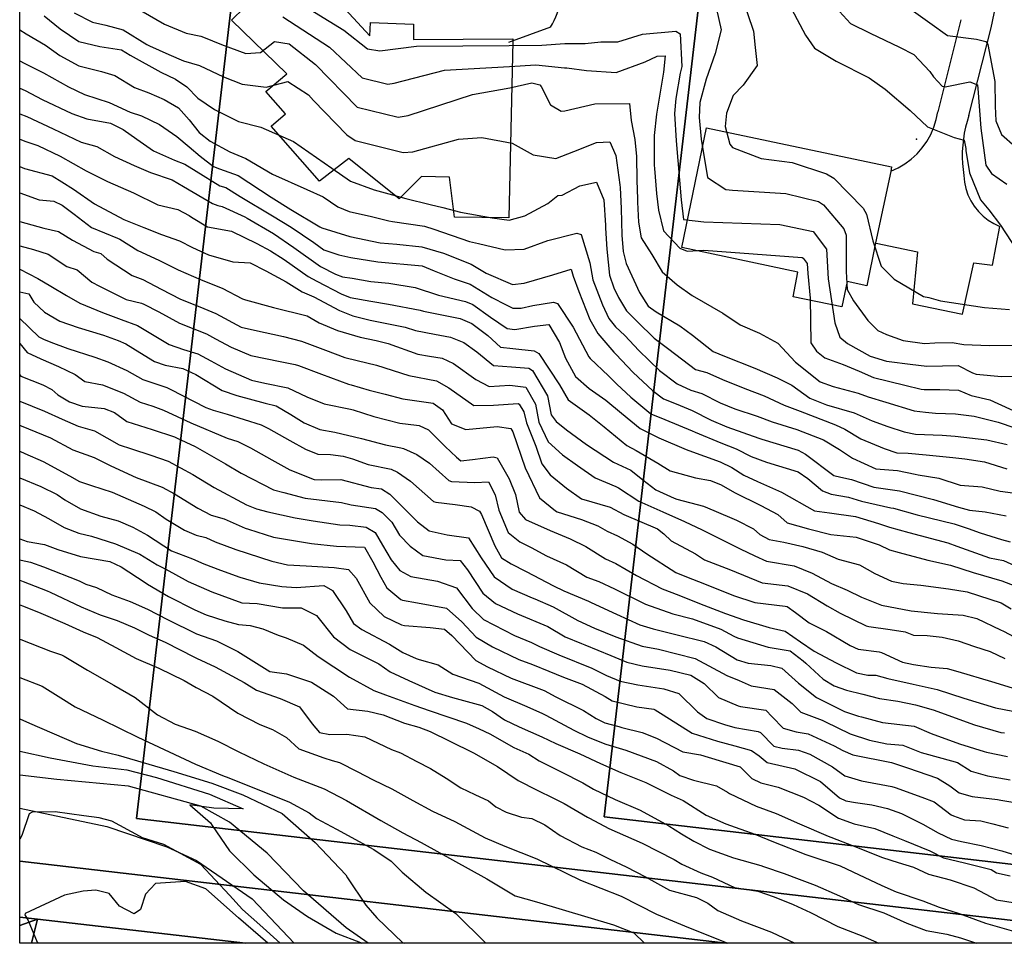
# Model space of a CAD drawing. Header units: inches. Extents: x 1364669 to 1365969, y 438680 to 440663.
# Tile 1 of 33: x 1364669 to 1364987, y 438680 to 438978. Entities that reach past the tile are written whole.
import ezdxf

# ---------------------------------------------------------------- set-up
doc = ezdxf.new("R2010")
doc.units = ezdxf.units.IN
doc.header["$MEASUREMENT"] = 0
for name, color, linetype, true_color in [('Building Footprints', 7, 'Continuous', 0xa71faf), ('Contour Lines 2 ft', 7, 'Continuous', 0x4b1f6a), ('Driveways', 7, 'Continuous', 0xa71faf), ('Municipalities and Townships', 7, 'Continuous', 0x9f1ff5), ('Parcel Attributes', 7, 'Continuous', 0xf61fde), ('Parcel Line', 7, 'Continuous', 0xf61fde), ('Streams and Creeks', 7, 'Continuous', 0xfb1f3c)]:
    doc.layers.add(name, color=color, linetype=linetype, true_color=true_color)

msp = doc.modelspace()

# ---------------------------------------------------------------- linework, layer by layer
at = {"layer": 'Building Footprints'}
for points in [[(1364759.75, 438997.5), (1364782.38, 438973.03), (1364782.63, 438977.34), (1364796.5, 438976.75), (1364796.5, 438971.81), (1364828.62, 438972), (1364828.62, 438971.31), (1364827.37, 438914.19), (1364809.75, 438914.41), (1364808.13, 438927.28), (1364799.13, 438927.56), (1364791.88, 438920.25), (1364775.63, 438933.38), (1364766.13, 438926.03), (1364750.5, 438943.78), (1364755.13, 438947.75), (1364748.75, 438955), (1364755.63, 438960.66), (1364737.75, 438978.03), (1364758.75, 438998.66), (1364759.5, 438997.78)], [(1364945.88, 438906.03), (1364943, 438892.19), (1364936.63, 438893.59), (1364935, 438885.41), (1364919.25, 438888.59), (1364920.75, 438896.59), (1364883.25, 438904.59), (1364891.25, 438943.19), (1364951, 438930.59), (1364950.75, 438929.16)]]:
    msp.add_lwpolyline(points, close=True, dxfattribs=at)
at = {"layer": 'Contour Lines 2 ft'}
for points, elevation in [([(1364753.6, 438987.45), (1364773.99, 438974.81), (1364781.65, 438968.75), (1364785.67, 438968.09), (1364797.54, 438969.68), (1364827.48, 438969.84), (1364837.95, 438969.92), (1364845.4, 438970.54), (1364851.96, 438970.46), (1364857.02, 438971.09), (1364862.53, 438971), (1364870.48, 438973.5), (1364881.28, 438974.49), (1364882.7, 438973.58), (1364883.21, 438963.08), (1364882.75, 438960.86), (1364881.27, 438952.72), (1364880.91, 438947.87), (1364881.43, 438939.08), (1364883.04, 438920.01), (1364883.75, 438913.66), (1364890.33, 438912.85), (1364914.89, 438911.97), (1364925.73, 438909.77), (1364930.02, 438904.01), (1364930.52, 438894.38), (1364932.73, 438880.19), (1364934.31, 438875.57), (1364936.75, 438873.54), (1364944.12, 438869.46), (1364949.38, 438867.82), (1364950.23, 438867.7), (1364957.03, 438866.9), (1364962.45, 438866.15), (1364972.54, 438866.38), (1364977.24, 438864.02), (1364978.36, 438863.65), (1364986.52, 438862.89), (1364993.31, 438863.03)], 784), ([(1364902.55, 438985.98), (1364906.39, 438974.52), (1364906.9, 438969.2), (1364907.58, 438963.35), (1364903.05, 438957.04), (1364899.86, 438953.71), (1364897.69, 438948.02), (1364897.23, 438943.68), (1364898.73, 438937.98), (1364899.61, 438936.91), (1364908.86, 438933.28), (1364918.92, 438931.99), (1364930.01, 438928.41), (1364932.32, 438927.01), (1364941.84, 438917.25), (1364942.97, 438915.36), (1364944.94, 438906.72), (1364947.64, 438898.48), (1364951.89, 438894.35), (1364961.3, 438888.68), (1364963.08, 438888.44), (1364966.88, 438887.27), (1364981.05, 438885.19), (1364989.11, 438884.53)], 788), ([(1364677.16, 438979.5), (1364682.28, 438975.22), (1364688.32, 438971.17), (1364695.15, 438969.55), (1364702.13, 438968.44), (1364704.95, 438966.75), (1364714.9, 438961.28), (1364719.56, 438958.98), (1364723.3, 438956.52), (1364726.84, 438952.8), (1364732.17, 438949.21), (1364739.99, 438945.27), (1364747.16, 438943.43), (1364757.75, 438938.83), (1364770.16, 438930.19), (1364776.21, 438925.99), (1364783.82, 438923.25), (1364788.51, 438921.88), (1364794.08, 438920.4), (1364801.86, 438918.44), (1364806.03, 438917.48), (1364811.67, 438916.01), (1364821.91, 438914.1), (1364827.44, 438913.41), (1364832.46, 438914.79), (1364839.97, 438918.79), (1364843.18, 438921.36), (1364844.58, 438921.51), (1364850.25, 438924.48), (1364855.65, 438925.66), (1364858, 438919.92), (1364858.53, 438911.75), (1364858.58, 438910.76), (1364859.03, 438904.04), (1364859.88, 438895.65), (1364861.31, 438891.48), (1364862.77, 438888.36), (1364865.39, 438884.13), (1364868.87, 438880.48), (1364874.3, 438875.2), (1364879.06, 438871.7), (1364887.68, 438865.08), (1364891.29, 438864.14), (1364896.34, 438861.9), (1364903.63, 438858.98), (1364909.87, 438856.62), (1364916.36, 438853.58), (1364921.46, 438851.63), (1364932.9, 438847.22), (1364935.97, 438845.86), (1364941.13, 438842.75), (1364948.62, 438839.54), (1364952.78, 438838.23), (1364956.37, 438838.05), (1364962.22, 438837.54), (1364970.88, 438836.65), (1364974.74, 438836.23), (1364981.02, 438835.24), (1364988.24, 438833.02)], 776), ([(1364686.8, 438980.45), (1364692.74, 438977.45), (1364697.11, 438976.47), (1364702.64, 438974.87), (1364710.38, 438970.14), (1364711.18, 438969.76), (1364717.47, 438966.92), (1364722.18, 438964.93), (1364727.38, 438963.4), (1364735.13, 438959.77), (1364741.18, 438957.4), (1364748.86, 438956.36), (1364755.88, 438958.23), (1364762.55, 438953.91), (1364764.21, 438952.11), (1364774.98, 438940.96), (1364777.69, 438939.11), (1364793.15, 438935.32), (1364796.26, 438935.53), (1364811.1, 438939.61), (1364818.64, 438940.17), (1364828.37, 438938.27), (1364835.16, 438934.56), (1364842.49, 438933.38), (1364848.39, 438935.55), (1364855.69, 438938.48), (1364860.02, 438938.75), (1364861.89, 438934.26), (1364863.2, 438924.85), (1364863.3, 438924), (1364863.67, 438917.2), (1364863.88, 438908.57), (1364864.25, 438903.26), (1364865.22, 438899.35), (1364869.53, 438890.02), (1364872.31, 438885.62), (1364874.97, 438883.71), (1364882.59, 438879.22), (1364886.7, 438876.2), (1364893.38, 438870.91), (1364897.01, 438869.42), (1364906.88, 438865.53), (1364914.03, 438862.4), (1364918.84, 438860.02), (1364924.63, 438855.83), (1364929.98, 438853.66), (1364938.89, 438851.1), (1364944.73, 438848.48), (1364949.79, 438846.73), (1364955.07, 438844.95), (1364958.75, 438844.21), (1364967.37, 438843.9), (1364971.54, 438843.58), (1364981.79, 438842.41), (1364988.43, 438840.85)], 778), ([(1364708.37, 438981.14), (1364716.01, 438976.78), (1364723, 438973.86), (1364727.77, 438972.85), (1364728.65, 438972.59), (1364734.49, 438970.13), (1364742.35, 438967.23), (1364747.07, 438967.64), (1364751.56, 438971.13), (1364756.34, 438970.44), (1364764.8, 438963.76), (1364778.27, 438949.97), (1364791.58, 438946.71), (1364794.77, 438947.26), (1364815.58, 438954.06), (1364827.64, 438956.21), (1364834.77, 438957.82), (1364837.39, 438957.19), (1364837.8, 438956.56), (1364840.85, 438950.63), (1364844.28, 438948.67), (1364845.42, 438948.79), (1364855.14, 438951.01), (1364866.36, 438951.16), (1364866.82, 438945.56), (1364868, 438939.45), (1364868.58, 438934), (1364868.65, 438926.32), (1364868.94, 438920.2), (1364868.96, 438919.24), (1364869.2, 438912.79), (1364870.05, 438907.67), (1364873.59, 438902.31), (1364876.93, 438896.66), (1364881.69, 438892.54), (1364886.54, 438889.04), (1364896.45, 438883.31), (1364902.13, 438879.54), (1364908.36, 438876.89), (1364914.22, 438873.62), (1364920, 438867.49), (1364927.93, 438861.13), (1364932.14, 438859.65), (1364940.19, 438857.44), (1364943.45, 438856.26), (1364949.14, 438854.59), (1364958.32, 438851.74), (1364962.02, 438851.31), (1364965.18, 438851.05), (1364971.71, 438850.8), (1364977.7, 438850.06), (1364985.53, 438848.08), (1364996.27, 438844.46)], 780), ([(1364754.32, 438979.14), (1364769.39, 438969.28), (1364779.96, 438959.36), (1364788.24, 438957.33), (1364790.22, 438957.67), (1364806.56, 438961.87), (1364827.56, 438963.02), (1364836.01, 438963.62), (1364845.34, 438962.62), (1364846.06, 438962.6), (1364852.39, 438961.8), (1364861.97, 438961.18), (1364871.35, 438964.56), (1364875.32, 438966.37), (1364877.81, 438966.49), (1364877.33, 438961.23), (1364875.05, 438947.67), (1364874.31, 438940.79), (1364874.32, 438931.16), (1364874.39, 438930.14), (1364875.09, 438921.98), (1364875.65, 438916.68), (1364877.35, 438909.93), (1364882.6, 438904.31), (1364885, 438903.4), (1364890.35, 438903.68), (1364906.3, 438902.46), (1364922.14, 438901.32), (1364922.44, 438901.15), (1364923.73, 438899.41), (1364923.94, 438896.16), (1364924.68, 438888.19), (1364924.93, 438873.7), (1364926.75, 438871.05), (1364929.42, 438868.88), (1364935.34, 438866.75), (1364940.55, 438864.55), (1364945.24, 438862.5), (1364955.33, 438860.06), (1364960.63, 438858.81), (1364961.55, 438858.66), (1364966.62, 438858.61), (1364972.67, 438858.4), (1364976.77, 438856.75), (1364982.77, 438855.31), (1364995.48, 438849.46)], 782), ([(1364894.45, 438981.65), (1364896.01, 438974.88), (1364894.03, 438967.22), (1364891.1, 438959), (1364889.06, 438951.39), (1364888.88, 438946.53), (1364889.45, 438939.63), (1364891.53, 438927.15), (1364897.46, 438923.28), (1364899.59, 438923.07), (1364916.91, 438921.98), (1364927.38, 438919.38), (1364929.02, 438918.39), (1364935.62, 438910.59), (1364936.31, 438908.6), (1364936.34, 438896.79), (1364936.72, 438891.01), (1364938.71, 438887.34), (1364943.31, 438880.99), (1364946.61, 438877.69), (1364949.4, 438876.39), (1364954.73, 438874.55), (1364961.69, 438873.5), (1364965.01, 438873.69), (1364970.64, 438873.87), (1364974.34, 438873.17), (1364982.58, 438872.86), (1364992.43, 438873.02)], 786), ([(1364918.72, 438981.71), (1364923.26, 438973.2), (1364926.09, 438968.96), (1364933.12, 438964.78), (1364943.8, 438959.38), (1364948.96, 438955.7), (1364957.06, 438948.87), (1364962.6, 438943.6), (1364971.31, 438940.07), (1364974.48, 438939.3), (1364974.99, 438936.55), (1364975.04, 438935.91), (1364976.22, 438928.65), (1364979.77, 438920.02), (1364982.43, 438916.7), (1364986.25, 438911.78), (1364991.55, 438903.65)], 790), ([(1364934.16, 438980.89), (1364937.78, 438977.01), (1364944.11, 438973.84), (1364953.62, 438969.34), (1364958.21, 438966.93), (1364963.4, 438961.5), (1364964.54, 438959.73), (1364967.33, 438956.76), (1364968.38, 438956.48), (1364976.37, 438958.06), (1364978.79, 438957.11), (1364978.94, 438955.93), (1364979.84, 438943.1), (1364981.49, 438931.22), (1364983.38, 438928.5), (1364988.24, 438925.05)], 792), ([(1364958.08, 438980.92), (1364963.45, 438977.21), (1364969.16, 438973.08), (1364978.44, 438971.92), (1364981.53, 438971.16), (1364982.15, 438970.15), (1364984.36, 438958.18), (1364984.52, 438950.24), (1364984.7, 438945.48), (1364986.54, 438941.1), (1364995.37, 438933.38)], 794), ([(1364669.24, 438974.95), (1364671.37, 438973.66), (1364677.57, 438969.94), (1364682.22, 438966.66), (1364688.37, 438963.26), (1364695.72, 438961.47), (1364699.95, 438960.14), (1364706.34, 438956.25), (1364711.01, 438954.52), (1364715.95, 438952.38), (1364720.62, 438949.71), (1364724.05, 438945.85), (1364727.24, 438941.71), (1364730.81, 438938.88), (1364737.14, 438935.47), (1364742.35, 438933.36), (1364750.94, 438928.31), (1364762.07, 438923.36), (1364767.32, 438920.89), (1364772.04, 438917.7), (1364775.73, 438916.23), (1364782.95, 438914.6), (1364788.51, 438913.23), (1364789.74, 438913.01), (1364800.06, 438911.46), (1364803.05, 438910.52), (1364814.62, 438906.55), (1364817.49, 438905.87), (1364826.19, 438903.84), (1364832.33, 438904.03), (1364839.89, 438906.77), (1364849.34, 438909.2), (1364850.76, 438908.75), (1364853.51, 438899.62), (1364854.51, 438894.06), (1364857.58, 438886.03), (1364859.61, 438881.64), (1364861.81, 438878.95), (1364864.81, 438876.06), (1364869.4, 438871.31), (1364876, 438864.76), (1364881.76, 438860.44), (1364886.12, 438858.47), (1364889.69, 438857.39), (1364895.67, 438854.38), (1364900.37, 438852.44), (1364907.54, 438850), (1364912.46, 438848.16), (1364920.37, 438845.74), (1364929.06, 438842.41), (1364934.22, 438839.21), (1364938.41, 438836.44), (1364945.93, 438833.02), (1364952.93, 438832.43), (1364958.62, 438831.3), (1364959.68, 438831.1), (1364966.26, 438830.01), (1364973.19, 438827.7), (1364980.33, 438827.18), (1364986.13, 438825.77), (1364990.23, 438825.25)], 774), ([(1364669.24, 438964.9), (1364670.68, 438964.12), (1364676.91, 438961), (1364685.05, 438956.46), (1364690.14, 438954.01), (1364698.13, 438951.43), (1364704.91, 438948.34), (1364708.59, 438947.1), (1364714.39, 438944.35), (1364720.08, 438940.44), (1364724.01, 438937.14), (1364727.58, 438934.12), (1364731.92, 438930.71), (1364733.86, 438930.02), (1364739.87, 438927.83), (1364750.52, 438920.88), (1364756.84, 438916.87), (1364766.26, 438911.19), (1364766.93, 438910.95), (1364775.97, 438908.09), (1364785.75, 438906.11), (1364791.09, 438905.68), (1364799.19, 438904.75), (1364806.24, 438902.75), (1364815.11, 438899.2), (1364820.05, 438896.28), (1364828.5, 438892.63), (1364832.33, 438893.08), (1364841.52, 438895.74), (1364847.47, 438897.58), (1364848.12, 438895.31), (1364849.99, 438890.36), (1364853.51, 438881.29), (1364856.14, 438876.74), (1364861.32, 438870.76), (1364861.95, 438870.07), (1364867.52, 438864.11), (1364873.73, 438858.31), (1364877.31, 438855.64), (1364881.4, 438853.98), (1364886.6, 438851.82), (1364892.7, 438848.72), (1364897.8, 438846.61), (1364908.11, 438842.91), (1364909.1, 438842.58), (1364920.87, 438839.05), (1364923.18, 438837.77), (1364932.36, 438830.89), (1364934.66, 438830.27), (1364938.04, 438829.57), (1364945.25, 438827.12), (1364946.02, 438827.01), (1364953.55, 438825.94), (1364964.58, 438823.11), (1364972.64, 438820.59), (1364976.22, 438819.69), (1364981.24, 438819.11), (1364988.04, 438817.86)], 772), ([(1364669.24, 438956.09), (1364670.98, 438955.28), (1364676.53, 438952.42), (1364686.08, 438947.87), (1364690.92, 438946.2), (1364698.64, 438944.71), (1364702.71, 438942.67), (1364707.13, 438939.54), (1364712.49, 438935.86), (1364719.32, 438932.77), (1364722.6, 438931.51), (1364726.32, 438929.21), (1364733.93, 438924.5), (1364735.82, 438923.94), (1364740.5, 438921.04), (1364750.98, 438914.83), (1364757.03, 438911.12), (1364764.27, 438906.18), (1364767.57, 438903.8), (1364772.37, 438902.14), (1364776.23, 438901.31), (1364785.04, 438899.89), (1364799.31, 438898.62), (1364803.23, 438897.06), (1364809.65, 438894.41), (1364814.86, 438892.68), (1364821.84, 438888.4), (1364826.49, 438886.02), (1364828.66, 438884.98), (1364831.33, 438884.91), (1364835.12, 438885.77), (1364841.77, 438886.89), (1364843.04, 438886.47), (1364848.08, 438878.84), (1364853.16, 438869.27), (1364853.59, 438868.66), (1364859.58, 438863.09), (1364862.23, 438860.33), (1364866.79, 438856.16), (1364873.26, 438850.84), (1364877.7, 438849), (1364886.55, 438845.28), (1364887.58, 438844.83), (1364895.88, 438841.45), (1364900.76, 438839.48), (1364905.68, 438836.98), (1364910.6, 438835.19), (1364920.8, 438832.09), (1364923.94, 438829.94), (1364928.75, 438825.94), (1364931.5, 438824.8), (1364937.08, 438823.9), (1364941.34, 438822.6), (1364950.75, 438820.44), (1364951.62, 438820.25), (1364959.35, 438818.14), (1364971.26, 438815.19), (1364975.79, 438813.76), (1364979.64, 438812.34), (1364986.55, 438810.19), (1364989.39, 438809.43)], 770), ([(1364669.24, 438863.35), (1364669.65, 438862.96), (1364676.72, 438860.2), (1364679.67, 438858.69), (1364681.6, 438856.92), (1364685.32, 438854.65), (1364689.44, 438853.32), (1364696.51, 438852.54), (1364699.87, 438851.2), (1364703.83, 438848.35), (1364712.07, 438845.74), (1364719.25, 438843.4), (1364719.97, 438843.06), (1364725.93, 438840.24), (1364735.8, 438834.63), (1364740.87, 438831.64), (1364751.25, 438826.23), (1364754.66, 438825.32), (1364761.48, 438823.48), (1364773.22, 438822.08), (1364776.34, 438821.38), (1364784.23, 438820.24), (1364786.39, 438818.93), (1364789.47, 438815.76), (1364792.03, 438811.6), (1364795.44, 438808), (1364799.53, 438804.98), (1364807.02, 438803.59), (1364811.61, 438803.37), (1364813.97, 438800.33), (1364818.92, 438792.86), (1364823, 438789.52), (1364830.11, 438786.1), (1364839.96, 438782.09), (1364845.59, 438778.7), (1364850.83, 438776.53), (1364851.86, 438776.1), (1364860.34, 438772.66), (1364865.51, 438770.5), (1364870.42, 438769.34), (1364879.44, 438767.98), (1364886.13, 438766.32), (1364890.45, 438763.6), (1364895.14, 438759.13), (1364901.47, 438756.43), (1364902.23, 438756.19), (1364910.38, 438754.96), (1364912.46, 438752.89), (1364915.98, 438749.21), (1364920.17, 438748.04), (1364924.04, 438747.38), (1364932.48, 438743.5), (1364935.23, 438741.91), (1364938.48, 438740.6), (1364950.97, 438738.04), (1364956.14, 438736.4), (1364965.91, 438733.06), (1364969.88, 438730.53), (1364972.84, 438728.29), (1364977.03, 438727.07), (1364985.29, 438726.07), (1364986.37, 438725.9), (1364994.2, 438724.61)], 748), ([(1364669.24, 438854.93), (1364677.28, 438851.63), (1364682.99, 438849.12), (1364688.18, 438846.83), (1364693.37, 438845.26), (1364701.42, 438840.76), (1364705.35, 438839.51), (1364711.62, 438837.46), (1364717.28, 438835.46), (1364725.17, 438831.15), (1364732.1, 438827.01)], 746), ([(1364669.24, 438847.1), (1364669.67, 438846.86), (1364679.15, 438843), (1364686.41, 438839.16), (1364693.31, 438836.7), (1364698.71, 438834), (1364706.84, 438830.26), (1364715.29, 438827.14), (1364719.26, 438824.89), (1364726.77, 438820.35), (1364731.09, 438818.08)], 744), ([(1364669.24, 438838.76), (1364670.9, 438838), (1364676.88, 438835.4), (1364685.36, 438830.79), (1364688.61, 438828.87), (1364692.48, 438827.65), (1364699.18, 438825.51), (1364709.49, 438820.94), (1364713.19, 438819.07), (1364716.54, 438816.78), (1364722.47, 438813.23), (1364726.31, 438811.61), (1364729.35, 438810.83), (1364732.44, 438809.37), (1364739.13, 438806.92), (1364750.71, 438803.15), (1364755.75, 438801.99), (1364761.83, 438801.67), (1364770.92, 438801.08), (1364775.56, 438800.51), (1364778.02, 438797.65), (1364782.4, 438789.65), (1364787.09, 438785.23), (1364792.66, 438782.57), (1364793.62, 438782.39), (1364801.95, 438781.69), (1364806.56, 438781.21), (1364808.87, 438779.15), (1364816.64, 438771.01), (1364820.41, 438769.02), (1364828.07, 438765.31), (1364838.72, 438761.34), (1364842.48, 438759.36), (1364851.45, 438754.94), (1364855.59, 438752.33), (1364858.31, 438750.87), (1364862.84, 438749.67), (1364863.9, 438749.41)], 742), ([(1364669.24, 438830.1), (1364676.11, 438827.32), (1364681.34, 438824.75), (1364683.78, 438823.04), (1364688.91, 438820.07), (1364695.45, 438817.76), (1364701.03, 438816.15), (1364705.85, 438814.11), (1364710.51, 438811.62), (1364718.29, 438806.55), (1364725.04, 438803.9), (1364728.72, 438802.28), (1364734.16, 438800.21), (1364740.44, 438797.95), (1364746.68, 438796.12), (1364753.93, 438794.94), (1364758.65, 438794.69), (1364767.53, 438795.27), (1364770.36, 438793.69), (1364774.78, 438787.11), (1364777.12, 438783.06), (1364779.8, 438781.1), (1364788.79, 438776.35), (1364793.09, 438773.61), (1364797.36, 438771.7), (1364798.32, 438771.39), (1364804.51, 438769.61), (1364809.19, 438766.62), (1364817.64, 438763.71), (1364825.83, 438759.27), (1364833.14, 438756.17), (1364838.24, 438753.88), (1364839.24, 438753.37), (1364848.31, 438748.55), (1364852.72, 438746.35), (1364857.79, 438744.3), (1364858.64, 438744.03), (1364865.19, 438742.07), (1364875.11, 438738.37), (1364880.52, 438735.4), (1364882.65, 438733.93), (1364887.04, 438732.36), (1364894.5, 438730.53), (1364897.95, 438728.52), (1364898.66, 438728.1), (1364907.22, 438724.01), (1364913.78, 438721.55), (1364921.3, 438718.24), (1364930.59, 438714.27), (1364931.45, 438713.95), (1364938.61, 438711.12), (1364948.08, 438707.33), (1364953.11, 438705.78), (1364958.13, 438704.2), (1364963, 438701.98), (1364970, 438700.17), (1364977.6, 438697.52), (1364984.99, 438693.73), (1364993.64, 438692.26)], 740), ([(1364732.1, 438827.01), (1364742.53, 438821.33), (1364745.82, 438820.13), (1364749.43, 438819.09), (1364758.24, 438817.12), (1364764.05, 438816.23), (1364772.75, 438814.93), (1364775.99, 438814.84), (1364781.21, 438814.17), (1364784.1, 438812.46), (1364786.46, 438808.31), (1364789.3, 438803.64), (1364792.15, 438800.15), (1364795.69, 438798.26), (1364804.23, 438796.74), (1364810.4, 438794.56), (1364815.51, 438787.91), (1364819.17, 438784.34), (1364829.18, 438779.15), (1364834.7, 438776.87), (1364837.27, 438775.53), (1364843.5, 438772.9), (1364854.15, 438768.59), (1364858.88, 438766.22), (1364863.33, 438764.4), (1364869.03, 438763.15), (1364877.41, 438761.91), (1364882.24, 438760.4), (1364888.31, 438754.51), (1364891.32, 438752.32), (1364897.05, 438750.38), (1364900.36, 438749.45), (1364907.92, 438748.1), (1364908.65, 438747.8), (1364913.02, 438743.31), (1364915.62, 438742.73), (1364921, 438742.02), (1364924.61, 438740.74), (1364931.99, 438736.65), (1364935.94, 438733.72), (1364941.32, 438732.2), (1364951.13, 438730.37), (1364952.21, 438730.01), (1364960.84, 438726.92), (1364964.78, 438725.37), (1364970.31, 438721.19), (1364971.02, 438720.79), (1364974.65, 438719.57), (1364979.84, 438719.19), (1364983.71, 438718.26), (1364988.72, 438717)], 746), ([(1364669.24, 438821.41), (1364673.94, 438819.42), (1364678.55, 438816.96), (1364683.57, 438814.04), (1364688.38, 438812.18), (1364692.48, 438811.24), (1364700.24, 438808.78), (1364708.02, 438805.46), (1364713.7, 438801.98), (1364716.46, 438800.61), (1364723.74, 438796.54), (1364731.3, 438793.22), (1364741.09, 438789.75), (1364745.94, 438789.48), (1364754.17, 438788.07), (1364760.16, 438788.13), (1364765.22, 438785.65), (1364770.66, 438778.7), (1364776.08, 438774.59), (1364785.27, 438769.99), (1364788.96, 438767.39), (1364794.96, 438764.58), (1364803.46, 438760.85), (1364809.15, 438759.09), (1364818.6, 438756.55), (1364822.05, 438754.56), (1364825.97, 438751.87), (1364830.67, 438749.6), (1364838.03, 438746.41), (1364842.5, 438744.26), (1364850.3, 438740.86), (1364856.94, 438737.78), (1364863.51, 438734.87), (1364871.56, 438731.61), (1364879.76, 438727.48), (1364883.63, 438725.79), (1364891.15, 438721.11), (1364897.51, 438718.29), (1364906.88, 438714.89), (1364912.9, 438712.45), (1364923.37, 438708.31), (1364924.24, 438708.01), (1364934.45, 438704.66), (1364938.53, 438702.69), (1364947.93, 438698.28), (1364952.49, 438696.28), (1364961.09, 438693.36), (1364966.43, 438691.35), (1364972.92, 438689.31), (1364981.38, 438686.17), (1364990.41, 438683.57)], 738), ([(1364731.09, 438818.08), (1364735.31, 438816.86), (1364742.08, 438813.82), (1364743.14, 438813.46), (1364751.29, 438810.88), (1364758.39, 438809.72), (1364763.58, 438808.92), (1364771.68, 438808.05), (1364780.71, 438807.71), (1364783.4, 438802.99), (1364785.91, 438797.99), (1364787.86, 438794.53), (1364792.46, 438790.82), (1364792.93, 438790.6), (1364797.78, 438789.71), (1364807.17, 438788.01), (1364812.19, 438783.53), (1364816.78, 438778.65), (1364822.04, 438775.5), (1364830.54, 438771.34), (1364834.94, 438769.72), (1364840.27, 438767.59), (1364845.03, 438765.72), (1364851.07, 438763.44), (1364858.47, 438759.46), (1364860.78, 438758.02), (1364868.66, 438756.03), (1364874.2, 438755.29), (1364874.61, 438755.16), (1364877.22, 438753.44), (1364886.57, 438747.52), (1364894.72, 438744.99), (1364900.33, 438743.42), (1364905.76, 438742), (1364908.23, 438740.2), (1364910.81, 438738.11), (1364919.8, 438736.08), (1364928.11, 438731.98), (1364934.15, 438726.71), (1364936.3, 438725.71), (1364939.37, 438725.18), (1364944.68, 438724.38), (1364949.76, 438723.23), (1364954.24, 438721.56), (1364961.11, 438718.17), (1364966.11, 438715.37), (1364970.42, 438713.27), (1364973.62, 438712.55), (1364979.95, 438711.26), (1364986.71, 438709.57), (1364995.72, 438706.71)], 744), ([(1364669.24, 438810.34), (1364671.69, 438809.51), (1364677.21, 438808.56), (1364681.56, 438806.93), (1364688.87, 438804.64), (1364698.37, 438803.01), (1364702.03, 438801.35), (1364709.75, 438796.25), (1364710.58, 438795.71), (1364717.36, 438791.74), (1364725.8, 438787.38), (1364729.5, 438785.82), (1364735.55, 438783.89), (1364739.98, 438782.7), (1364743.78, 438782.41), (1364747.79, 438781.29), (1364752.8, 438779.2), (1364755.37, 438778.42), (1364761, 438776.02), (1364765.72, 438772.31), (1364775.85, 438765.67), (1364783.68, 438761.35), (1364787.5, 438760.01), (1364796.92, 438756.49), (1364801.63, 438754.93), (1364813.66, 438750.78), (1364817.73, 438748.92), (1364821.16, 438747.31), (1364828.97, 438742.95), (1364833.79, 438740.81), (1364837.18, 438738.59), (1364844.26, 438735.04), (1364851.26, 438731.54), (1364854.74, 438729.48), (1364861.75, 438726.15), (1364869.82, 438722.64), (1364878.99, 438717.64), (1364883.15, 438715.05), (1364887.12, 438712.64), (1364892.18, 438710.12), (1364899.99, 438707.28), (1364908.82, 438704.75), (1364909.68, 438704.51), (1364916.32, 438702.15), (1364921.14, 438700.35), (1364926.38, 438698.47), (1364934.17, 438695.01), (1364940.36, 438692.23), (1364948.56, 438689.49), (1364956.01, 438686.11), (1364962.22, 438683.77), (1364968.93, 438682.62), (1364973.26, 438681.46), (1364977.55, 438680), (1364978.46, 438679.64)], 736), ([(1364669.24, 438803.65), (1364669.77, 438803.46), (1364672.77, 438802.87), (1364676.99, 438801.34), (1364688.41, 438796.86), (1364690.66, 438795.75), (1364694.1, 438794.68), (1364699.01, 438792.28), (1364704.9, 438790.09), (1364710.57, 438787.7), (1364717.03, 438784.27), (1364726.36, 438779.7), (1364732.8, 438777.44), (1364739.72, 438773.97), (1364750.05, 438767.54), (1364755.5, 438766.73), (1364763.56, 438764), (1364770.63, 438759.57), (1364775.19, 438755.41), (1364781.79, 438754.66), (1364786.72, 438753.54), (1364793.66, 438750.84), (1364798.25, 438749.5), (1364801.93, 438748.1), (1364808.28, 438744.99), (1364815.91, 438741.24), (1364823.71, 438736.74), (1364830.32, 438732.3), (1364836.54, 438729.12), (1364841.79, 438726.6), (1364845.24, 438724.84), (1364852.8, 438720.45), (1364853.42, 438720.06), (1364859.63, 438716.79), (1364870.47, 438711.98), (1364880.73, 438706.73), (1364883.22, 438705.25), (1364889.41, 438702.43), (1364893.19, 438701.02), (1364900.28, 438697.67), (1364907.83, 438696.5), (1364913.13, 438694.62), (1364919.22, 438692.22), (1364924.87, 438689.56), (1364933.69, 438685.03), (1364941.75, 438681.91), (1364946.87, 438679.64)], 734), ([(1364669.24, 438797), (1364670.34, 438796.62), (1364678.13, 438793.54), (1364679.1, 438793.14), (1364689.13, 438788.41), (1364695.2, 438785.82), (1364700.73, 438783.95), (1364706.39, 438781.61), (1364711.04, 438779.23), (1364716.26, 438776.93), (1364725.74, 438772.11), (1364726.42, 438771.76), (1364732.41, 438768.99), (1364741.81, 438763.99), (1364745.83, 438761.51), (1364753.45, 438758.78), (1364759.7, 438756.07), (1364763.76, 438750.62), (1364766.18, 438747.83), (1364769.5, 438747.18), (1364774.99, 438747.21), (1364780.77, 438746.34), (1364789.42, 438742.33), (1364792.34, 438741.19), (1364797.65, 438738.46), (1364802.05, 438736.19), (1364807.09, 438733.07), (1364811.77, 438729.9), (1364816.31, 438727.74), (1364820.75, 438725.71), (1364823.11, 438723.7), (1364826.45, 438722), (1364831.42, 438720.39), (1364834.73, 438720.03), (1364838.95, 438717.97), (1364843.93, 438714.48), (1364850.88, 438710.78), (1364855.48, 438709.08), (1364860.23, 438706.7), (1364865.2, 438704.39), (1364871.52, 438701.09), (1364879.28, 438696.78), (1364887.99, 438694.43), (1364891.62, 438692.64), (1364894.84, 438690.28), (1364902.53, 438686.95), (1364912.22, 438683.24), (1364919.75, 438679.64)], 732), ([(1364669.24, 438789.01), (1364670.49, 438788.6), (1364676.04, 438786.41), (1364683.81, 438782.99), (1364689.78, 438780.37), (1364694.25, 438778.48), (1364700.32, 438775.23), (1364706.91, 438771.71), (1364714.26, 438768.55), (1364722.43, 438764.6), (1364726.25, 438762.35), (1364731.62, 438759.5), (1364739.71, 438754.05), (1364746.82, 438750.38), (1364750.96, 438748.77), (1364755.47, 438746.14), (1364759.41, 438742.55), (1364767.51, 438739.56), (1364770.22, 438738.74), (1364772.62, 438738.12), (1364778.31, 438735.18), (1364783.53, 438732.49), (1364789.48, 438729.57), (1364796.3, 438725.85), (1364802.61, 438722.37), (1364809.83, 438718.96), (1364819.69, 438713.76), (1364826.03, 438711.07), (1364836.39, 438706.99), (1364850.52, 438700.06), (1364863.67, 438694.91), (1364875.04, 438689.03), (1364885.45, 438684.8), (1364898.11, 438679.64)], 730), ([(1364669.24, 438777.99), (1364669.66, 438777.84), (1364679.22, 438774.04), (1364682.73, 438772.9), (1364683.63, 438772.45), (1364691.15, 438767.98), (1364699.64, 438763.06), (1364706.57, 438759.1), (1364713.83, 438753.54), (1364719.48, 438750.48), (1364725.93, 438748.19), (1364733.25, 438744.94), (1364740.09, 438741.51), (1364748.13, 438737.62), (1364757.82, 438733.39), (1364767.68, 438729.53), (1364774.82, 438725.77), (1364785.96, 438719.37), (1364793.04, 438715.39), (1364799.01, 438712.18), (1364820.27, 438700.44), (1364829.37, 438694.97), (1364836.32, 438693), (1364861.17, 438685.6), (1364867.68, 438683.04), (1364871.21, 438679.64)], 728), ([(1364669.24, 438765.51), (1364676.52, 438762.71), (1364682.52, 438759.03), (1364687.16, 438756.03), (1364695.96, 438751.83), (1364707.44, 438746.24), (1364726.09, 438737.51), (1364734.82, 438733.92), (1364736.88, 438733.12), (1364756.47, 438725.27), (1364762.83, 438721.8), (1364765.16, 438719.93), (1364771.64, 438716.54), (1364783.65, 438709.94), (1364789.27, 438706.22), (1364792.91, 438702.6), (1364800.49, 438696.18), (1364810.24, 438689.26), (1364819.94, 438679.64)], 726), ([(1364863.9, 438749.41), (1364870.4, 438747.79), (1364875.1, 438745.99), (1364883.56, 438741.53), (1364889.27, 438740.52), (1364891.78, 438739.78), (1364902.05, 438736.67), (1364905.85, 438732.86), (1364908.8, 438731.46), (1364914.41, 438730.13), (1364922.54, 438726.84), (1364927.54, 438724.24), (1364933.87, 438720.12), (1364938.94, 438718.28), (1364945.58, 438716.79), (1364951.39, 438714.41), (1364955.26, 438712.82), (1364963.42, 438709.54), (1364967.78, 438707.28), (1364974.64, 438705.63), (1364983.26, 438703.46), (1364984.98, 438702.44), (1364989.38, 438701.42)], 742)]:
    msp.add_lwpolyline(points, dxfattribs=dict(at, elevation=elevation))
for points in [[(1364669.24, 438947.81, 768), (1364671.5, 438946.91, 768), (1364680.06, 438942.93, 768), (1364689.06, 438938.64, 768), (1364694.14, 438937.26, 768), (1364699.83, 438933.95, 768), (1364706.21, 438931.03, 768), (1364711.51, 438928.76, 768), (1364718.48, 438926.4, 768), (1364722.18, 438924.33, 768), (1364731.53, 438918.81, 768), (1364733.23, 438918.17, 768), (1364734.69, 438917.76, 768), (1364742.02, 438914.46, 768), (1364742.8, 438914.06, 768), (1364751.26, 438909.05, 768), (1364757.88, 438904.55, 768), (1364766.51, 438898.47, 768), (1364771.29, 438895.96, 768), (1364773.52, 438895.07, 768), (1364776.72, 438894.61, 768), (1364782.69, 438893.62, 768), (1364788.53, 438893, 768), (1364797.1, 438891.67, 768), (1364804.55, 438889.2, 768), (1364813.34, 438887.05, 768), (1364815.65, 438886.09, 768), (1364821.37, 438882.06, 768), (1364826.77, 438878.39, 768), (1364829.28, 438878.07, 768), (1364835.61, 438879.14, 768), (1364840.21, 438879.62, 768), (1364843.69, 438873.84, 768), (1364845.68, 438868.74, 768), (1364848.88, 438862.82, 768), (1364853.29, 438858.97, 768), (1364858.63, 438855.26, 768), (1364863.71, 438851.03, 768), (1364869.8, 438846.03, 768), (1364875.79, 438843.05, 768), (1364884.61, 438839.24, 768), (1364885.55, 438838.9, 768), (1364895.61, 438835.29, 768), (1364899.35, 438833.39, 768), (1364903.24, 438830.97, 768), (1364907.66, 438828.89, 768), (1364915.49, 438825.49, 768), (1364926.09, 438819.39, 768), (1364931.01, 438818.8, 768), (1364939.33, 438817.57, 768), (1364946.85, 438815.33, 768), (1364950.35, 438814.2, 768), (1364956.64, 438812.46, 768), (1364969.18, 438809.07, 768), (1364972.15, 438808.03, 768), (1364982.68, 438804.25, 768), (1364987.17, 438803.37, 768), (1364992.18, 438801.16, 768)], [(1364669.24, 438939.57, 766), (1364671.2, 438938.79, 766), (1364675.15, 438937.54, 766), (1364682.34, 438934.06, 766), (1364690.68, 438929.29, 766), (1364697.66, 438925.92, 766), (1364706.03, 438922.27, 766), (1364713.91, 438918.31, 766), (1364720.39, 438916.89, 766), (1364724.02, 438914.88, 766), (1364724.74, 438914.4, 766), (1364729.9, 438911.25, 766), (1364737.73, 438909.8, 766), (1364745.86, 438905.87, 766), (1364750.34, 438903.52, 766), (1364754.75, 438900.65, 766), (1364762.44, 438895.22, 766), (1364765.23, 438893.72, 766), (1364773.09, 438889.62, 766), (1364776.08, 438888.35, 766), (1364782.71, 438887.2, 766), (1364788.48, 438886.21, 766), (1364798.65, 438884.28, 766), (1364799.72, 438884.03, 766), (1364811.58, 438881.57, 766), (1364815.36, 438880, 766), (1364820.52, 438876.14, 766), (1364824.64, 438872.39, 766), (1364828.65, 438871.87, 766), (1364835.57, 438871.18, 766), (1364837.07, 438870.25, 766), (1364843.74, 438860.18, 766), (1364846.49, 438855.33, 766), (1364853.31, 438850.44, 766), (1364858.11, 438846.59, 766), (1364865.5, 438840.51, 766), (1364868.46, 438838.96, 766), (1364875.45, 438834.89, 766), (1364879.44, 438832.38, 766), (1364887.63, 438830.07, 766), (1364892.55, 438829.21, 766), (1364895.94, 438827.8, 766), (1364900.25, 438825.34, 766), (1364908.83, 438821.13, 766), (1364914.23, 438818.27, 766), (1364917.31, 438815.61, 766), (1364924.21, 438813.63, 766), (1364931.42, 438811.83, 766), (1364939.61, 438810.88, 766), (1364947.04, 438808.4, 766), (1364950.33, 438806.86, 766), (1364953.5, 438806, 766), (1364962.77, 438803.5, 766), (1364970.13, 438801.84, 766), (1364977.42, 438799.46, 766), (1364986.72, 438796.83, 766), (1364990.9, 438795.21, 766)], [(1364669.24, 438930.73, 764), (1364670.78, 438930.13, 764), (1364679.7, 438927.74, 764), (1364682.84, 438925.81, 764), (1364686.6, 438923.39, 764), (1364693.47, 438918.65, 764), (1364702.93, 438913.61, 764), (1364709.39, 438910.99, 764), (1364715.12, 438908.74, 764), (1364720.91, 438906.71, 764), (1364725.06, 438904.55, 764), (1364730.25, 438902.19, 764), (1364738.14, 438899.97, 764), (1364743.76, 438899.57, 764), (1364748.8, 438897.06, 764), (1364755.37, 438893.45, 764), (1364760.5, 438890.18, 764), (1364764.36, 438888.56, 764), (1364772.55, 438884.24, 764), (1364776.88, 438882.42, 764), (1364782.56, 438881.06, 764), (1364793.79, 438878.81, 764), (1364797.16, 438877.76, 764), (1364803.35, 438876.53, 764), (1364808.5, 438875.56, 764), (1364812.79, 438873.86, 764), (1364816.96, 438870.8, 764), (1364822.42, 438866.39, 764), (1364828.14, 438865.94, 764), (1364833.84, 438865.51, 764), (1364834.96, 438864.82, 764), (1364839.86, 438856.62, 764), (1364840.98, 438850.49, 764), (1364842.68, 438848.26, 764), (1364845.97, 438845.65, 764), (1364852.39, 438840.91, 764), (1364861.11, 438835.16, 764), (1364866.79, 438832.55, 764), (1364870.61, 438829.47, 764), (1364874.86, 438826.18, 764), (1364880.72, 438823.58, 764), (1364881.65, 438823.26, 764), (1364890.29, 438820.93, 764), (1364893.55, 438819.57, 764), (1364900.94, 438816.37, 764), (1364906.42, 438813.64, 764), (1364908.42, 438811.8, 764), (1364911.46, 438810.16, 764), (1364916.21, 438809.27, 764), (1364922.38, 438807.96, 764), (1364928.58, 438806.05, 764), (1364933.81, 438803.82, 764), (1364940.62, 438802.03, 764), (1364945.65, 438799.23, 764), (1364951.04, 438796.67, 764), (1364954.83, 438795.94, 764), (1364960.5, 438795.38, 764), (1364969.45, 438794.17, 764), (1364975.46, 438793.22, 764), (1364986.41, 438789.67, 764), (1364989.69, 438787.74, 764)], [(1364669.24, 438922.23, 762), (1364675.58, 438919.95, 762), (1364680.25, 438919.49, 762), (1364682.93, 438918.29, 762), (1364686.85, 438915.34, 762), (1364692.5, 438911.07, 762), (1364700.85, 438907.6, 762), (1364701.62, 438907.2, 762), (1364707.4, 438903.63, 762), (1364714.25, 438900.43, 762), (1364720.45, 438897.34, 762), (1364727.92, 438894.16, 762), (1364734.64, 438891.38, 762), (1364741.21, 438887.98, 762), (1364742.23, 438887.62, 762), (1364751.22, 438885.12, 762), (1364762.12, 438882.47, 762), (1364766.01, 438880.23, 762), (1364771.92, 438877.77, 762), (1364779.33, 438875.62, 762), (1364784.46, 438874.47, 762), (1364788.3, 438873.5, 762), (1364797.91, 438870.13, 762), (1364801.65, 438869.43, 762), (1364805.79, 438868.79, 762), (1364809.44, 438867.04, 762), (1364816.65, 438861.91, 762), (1364820.98, 438859.58, 762), (1364827.62, 438860.01, 762), (1364832.84, 438859.39, 762), (1364836, 438853.9, 762), (1364837.02, 438848.08, 762), (1364840, 438841.74, 762), (1364844.65, 438837.52, 762), (1364849.5, 438834.12, 762), (1364855.21, 438830.08, 762), (1364861.87, 438827.35, 762), (1364862.77, 438826.86, 762), (1364869.4, 438822.59, 762), (1364877.06, 438819.14, 762), (1364884.07, 438816.04, 762), (1364889.8, 438813.32, 762), (1364899.27, 438808.52, 762), (1364902.13, 438807.19, 762), (1364906.83, 438804.91, 762), (1364910.64, 438803.13, 762), (1364919.57, 438801.64, 762), (1364925.32, 438799.26, 762), (1364931.65, 438795.98, 762), (1364936.65, 438793.83, 762), (1364941.34, 438791.56, 762), (1364947.82, 438788.89, 762), (1364957.31, 438787.11, 762), (1364964.77, 438786.38, 762), (1364965.83, 438786.29, 762), (1364974.18, 438785.66, 762), (1364978.62, 438784.66, 762), (1364986.27, 438781.01, 762), (1364987.18, 438780.51, 762), (1364994.11, 438776.9, 762)], [(1364669.24, 438912.99, 760), (1364677.07, 438910.83, 760), (1364681.78, 438909.75, 760), (1364686.28, 438906.96, 760), (1364693.19, 438903.31, 760), (1364695.43, 438902.62, 760), (1364697.53, 438900.84, 760), (1364705.64, 438895.47, 760), (1364708.99, 438894.19, 760), (1364714.92, 438891.14, 760), (1364721.24, 438887.85, 760), (1364727.51, 438885.33, 760), (1364732.64, 438883.25, 760), (1364740.83, 438878.82, 760), (1364745.18, 438877.86, 760), (1364754.49, 438875.8, 760), (1364760.28, 438874.29, 760), (1364768.08, 438871.33, 760), (1364774.29, 438868.95, 760), (1364778.32, 438868.05, 760), (1364784.58, 438866.48, 760), (1364794.99, 438863.18, 760), (1364803.94, 438861.5, 760), (1364807.95, 438859.22, 760), (1364816.04, 438853.46, 760), (1364822.34, 438853.59, 760), (1364830.4, 438854.15, 760), (1364830.72, 438853.96, 760), (1364832.15, 438851.48, 760), (1364833.06, 438847.85, 760), (1364836.03, 438840.35, 760), (1364838.03, 438834.68, 760), (1364840.7, 438831.08, 760), (1364845.99, 438826.79, 760), (1364850.79, 438823.34, 760), (1364860.05, 438820.58, 760), (1364864.5, 438818.29, 760), (1364875.39, 438813.67, 760), (1364877.44, 438812, 760), (1364879.78, 438809.75, 760), (1364887.66, 438805.55, 760), (1364890.62, 438803.63, 760), (1364898.92, 438800.4, 760), (1364909.19, 438796.2, 760), (1364917.54, 438795.14, 760), (1364923.81, 438792.61, 760), (1364930.25, 438788.73, 760), (1364934.42, 438786.31, 760), (1364942.8, 438782.28, 760), (1364943.68, 438782.09, 760), (1364950.63, 438781.13, 760), (1364955.47, 438780.27, 760), (1364958.17, 438779.24, 760), (1364962.55, 438779.12, 760), (1364967.42, 438778.59, 760), (1364972.53, 438777.41, 760), (1364977.85, 438775.58, 760), (1364982.87, 438773.96, 760), (1364987.65, 438771.75, 760)], [(1364669.24, 438905.07, 758), (1364673.73, 438903.95, 758), (1364678.43, 438902.36, 758), (1364684.45, 438898.43, 758), (1364687.79, 438897.33, 758), (1364692.61, 438893.3, 758), (1364695, 438892.08, 758), (1364703.68, 438887.76, 758), (1364708.56, 438886.52, 758), (1364709.4, 438886.24, 758), (1364714.2, 438883.71, 758), (1364720.88, 438880.08, 758), (1364729.59, 438876.63, 758), (1364732.56, 438875.01, 758), (1364737.58, 438872.38, 758), (1364743.96, 438869.65, 758), (1364753.44, 438867.76, 758), (1364758.28, 438866.71, 758), (1364759.32, 438866.38, 758), (1364766.76, 438863.62, 758), (1364775.56, 438860.41, 758), (1364776.37, 438860.16, 758), (1364782.19, 438858.43, 758), (1364787.37, 438857.11, 758), (1364793.12, 438855.61, 758), (1364802.85, 438854.22, 758), (1364805.84, 438852.04, 758), (1364808.82, 438847.58, 758), (1364813.4, 438845.75, 758), (1364823.53, 438846.74, 758), (1364827.96, 438846.02, 758), (1364828.57, 438844.97, 758), (1364832.6, 438833.33, 758), (1364837.25, 438823.64, 758), (1364842.43, 438819.41, 758), (1364842.95, 438819.12, 758), (1364850.82, 438816.61, 758), (1364856.11, 438814.54, 758), (1364859.13, 438812.89, 758), (1364862.48, 438811.32, 758), (1364867.45, 438808.68, 758), (1364871.88, 438805.52, 758), (1364881.31, 438799.53, 758), (1364884.24, 438798.31, 758), (1364891.08, 438795.57, 758), (1364899.96, 438792.08, 758), (1364906.81, 438789.76, 758), (1364916.67, 438788.67, 758), (1364917.28, 438788.5, 758), (1364920.03, 438786.54, 758), (1364924.4, 438783.24, 758), (1364930.05, 438780.48, 758), (1364937.68, 438775.93, 758), (1364940.22, 438774.75, 758), (1364947.01, 438773.89, 758), (1364947.74, 438773.68, 758), (1364954.57, 438770.57, 758), (1364958.15, 438769.72, 758), (1364963.78, 438768.92, 758), (1364969.05, 438768.52, 758), (1364972.47, 438767.5, 758), (1364983.38, 438764.29, 758), (1364992.81, 438761.36, 758)], [(1364669.24, 438897.58, 756), (1364675.09, 438894.59, 756), (1364679.34, 438892.11, 756), (1364684.39, 438889.03, 756), (1364688.64, 438886.61, 756), (1364696.05, 438883.6, 756), (1364702.02, 438881.29, 756), (1364707.29, 438879.3, 756), (1364717.54, 438873.25, 756), (1364722.17, 438871.61, 756), (1364726.81, 438870.21, 756), (1364730.98, 438867.91, 756), (1364735.71, 438865.37, 756), (1364744.17, 438861.7, 756), (1364748.5, 438860.69, 756), (1364755.91, 438859.18, 756), (1364762.07, 438856.25, 756), (1364767.62, 438853.98, 756), (1364776.11, 438852.34, 756), (1364776.99, 438852.06, 756), (1364783.74, 438849.95, 756), (1364792.05, 438847.78, 756), (1364797.53, 438847.18, 756), (1364798.33, 438847.05, 756), (1364801.42, 438845.67, 756), (1364806.72, 438840.21, 756), (1364810.43, 438836.73, 756), (1364811.87, 438835.6, 756), (1364815.6, 438835.99, 756), (1364822.31, 438836.91, 756), (1364823.51, 438836.52, 756), (1364827.43, 438829.81, 756), (1364829.53, 438824.76, 756), (1364830.69, 438819.05, 756), (1364832.7, 438816.63, 756), (1364840.67, 438813.1, 756), (1364847.11, 438810.38, 756), (1364852.27, 438807.93, 756), (1364858.61, 438803.89, 756), (1364861.92, 438802.4, 756), (1364868.57, 438798.55, 756), (1364876.94, 438794.25, 756), (1364882.24, 438792.13, 756), (1364888.99, 438789.43, 756), (1364897.39, 438786.2, 756), (1364903.2, 438784.15, 756), (1364911.43, 438781.76, 756), (1364916.66, 438780.54, 756), (1364921.55, 438777.06, 756), (1364925.97, 438774.07, 756), (1364933.08, 438770.3, 756), (1364939.74, 438767.02, 756), (1364943.32, 438766.3, 756), (1364945.9, 438766.3, 756), (1364949.81, 438765.22, 756), (1364957.96, 438763.36, 756), (1364965.73, 438761.71, 756), (1364974.38, 438758.86, 756), (1364984.63, 438755.72, 756), (1364995.33, 438753.67, 756)], [(1364669.24, 438890.18, 754), (1364672.2, 438889.59, 754), (1364673.5, 438887.42, 754), (1364673.83, 438886.93, 754), (1364677.27, 438883.65, 754), (1364682.23, 438880.75, 754), (1364688.09, 438878.65, 754), (1364696.28, 438876.18, 754), (1364701.02, 438874.45, 754), (1364703.53, 438873.43, 754), (1364708.02, 438870.66, 754), (1364712.83, 438867.73, 754), (1364716.28, 438866.54, 754), (1364721.93, 438865.46, 754), (1364726.14, 438863.48, 754), (1364734.72, 438858.31, 754), (1364739.42, 438856.73, 754), (1364748.63, 438854.29, 754), (1364752.12, 438853.33, 754), (1364756.82, 438850.62, 754), (1364761.23, 438847.89, 754), (1364766.29, 438845.69, 754), (1364771.06, 438844.82, 754), (1364779.67, 438842.85, 754), (1364787.44, 438840.76, 754), (1364792.44, 438839.82, 754), (1364793.27, 438839.6, 754), (1364797.62, 438837.67, 754), (1364801.73, 438834.86, 754), (1364807.93, 438829.26, 754), (1364808.81, 438828.97, 754), (1364816.33, 438828.63, 754), (1364820.77, 438828.82, 754), (1364822.95, 438824.58, 754), (1364824.07, 438819.69, 754), (1364827.1, 438812.47, 754), (1364830.85, 438809.41, 754), (1364834.55, 438807.54, 754), (1364839.49, 438804.93, 754), (1364845.93, 438801.94, 754), (1364852.54, 438798.04, 754), (1364856.4, 438796.64, 754), (1364861.5, 438794.21, 754), (1364871.55, 438789.26, 754), (1364880.37, 438786.18, 754), (1364886.66, 438784.49, 754), (1364895.84, 438781.14, 754), (1364900.02, 438778.91, 754), (1364901.27, 438778.4, 754), (1364911.15, 438775.39, 754), (1364918.21, 438774.17, 754), (1364922.43, 438770.96, 754), (1364923.36, 438770.15, 754), (1364928.87, 438765.05, 754), (1364932.49, 438762.86, 754), (1364936.41, 438761.48, 754), (1364941.69, 438760.12, 754), (1364947.15, 438758.8, 754), (1364953.07, 438757.88, 754), (1364958.72, 438756.75, 754), (1364964.49, 438755.1, 754), (1364977.8, 438750.28, 754), (1364986.38, 438747.83, 754), (1364987.5, 438747.65, 754)], [(1364669.24, 438881.56, 752), (1364675.39, 438875.73, 752), (1364676.92, 438874.9, 752), (1364679.31, 438873.91, 752), (1364684.76, 438871.89, 752), (1364693.53, 438869.06, 752), (1364697.77, 438867.63, 752), (1364703.87, 438864.77, 752), (1364709.06, 438861.94, 752), (1364716.83, 438859.25, 752), (1364717.89, 438858.78, 752), (1364729.37, 438852.79, 752), (1364731.81, 438851.99, 752), (1364736.34, 438850.7, 752), (1364747.28, 438847.22, 752), (1364749.65, 438846.1, 752), (1364756.55, 438842.18, 752), (1364761.59, 438839.37, 752), (1364765.58, 438837.7, 752), (1364769.74, 438837.63, 752), (1364773.84, 438837.13, 752), (1364776.76, 438836.23, 752), (1364781.85, 438834.38, 752), (1364789.32, 438832.91, 752), (1364791.4, 438831.97, 752), (1364795.56, 438829.01, 752), (1364803.01, 438822.46, 752), (1364803.7, 438822.21, 752), (1364810.03, 438821.52, 752), (1364815.19, 438820.76, 752), (1364817.9, 438819.29, 752), (1364818.52, 438818.27, 752), (1364822.77, 438808.09, 752), (1364824.92, 438804.23, 752), (1364828.07, 438802.3, 752), (1364832.91, 438799.79, 752), (1364841.79, 438795.23, 752), (1364845.09, 438793.58, 752), (1364853.07, 438790.26, 752), (1364853.99, 438789.85, 752), (1364862.13, 438786, 752), (1364869.71, 438782.62, 752), (1364873.98, 438781.33, 752), (1364881.76, 438779.36, 752), (1364890.42, 438777.23, 752), (1364894.22, 438775.49, 752), (1364901.13, 438771.24, 752), (1364904.63, 438770.18, 752), (1364911.97, 438769.48, 752), (1364915.52, 438768.58, 752), (1364920.94, 438763.77, 752), (1364926.78, 438759.07, 752), (1364935.78, 438754.62, 752), (1364940.38, 438753.07, 752), (1364941.33, 438752.8, 752), (1364948.12, 438751.01, 752), (1364958.38, 438749.8, 752), (1364963.83, 438747.48, 752), (1364972.96, 438744.11, 752), (1364980.98, 438741.66, 752), (1364981.66, 438741.43, 752), (1364988.45, 438739.98, 752)], [(1364669.24, 438873.52, 750), (1364671.67, 438870.65, 750), (1364676.07, 438868.55, 750), (1364681.83, 438866.08, 750), (1364687.22, 438863.56, 750), (1364690.29, 438861.27, 750), (1364696.04, 438860.18, 750), (1364702.74, 438857.47, 750), (1364708.2, 438854.52, 750), (1364712.22, 438853.32, 750), (1364715.75, 438852.02, 750), (1364724.55, 438847.86, 750), (1364736.25, 438842.93, 750), (1364739.76, 438841.84, 750), (1364743.83, 438839.83, 750), (1364750.76, 438835.88, 750), (1364756.52, 438832.65, 750), (1364764.38, 438829.57, 750), (1364766.88, 438829.46, 750), (1364772.99, 438829.52, 750), (1364782.83, 438826.97, 750), (1364786.17, 438826.52, 750), (1364788.9, 438824.77, 750), (1364797.42, 438816.28, 750), (1364797.79, 438815.86, 750), (1364801.63, 438812.94, 750), (1364807.38, 438811.65, 750), (1364814.26, 438810.71, 750), (1364818.37, 438804.21, 750), (1364822.64, 438798.12, 750), (1364828.4, 438794.16, 750), (1364834.85, 438791.29, 750), (1364835.69, 438790.97, 750), (1364841.62, 438788.39, 750), (1364849.62, 438784, 750), (1364854.98, 438781.54, 750), (1364861.95, 438778.66, 750), (1364870.43, 438775.73, 750), (1364875.73, 438774.77, 750), (1364887.59, 438771.71, 750), (1364897.8, 438766.21, 750), (1364901.81, 438764.6, 750), (1364905.62, 438762.89, 750), (1364913.07, 438761.65, 750), (1364918.88, 438757.14, 750), (1364921.7, 438754.31, 750), (1364928.59, 438751.78, 750), (1364929.48, 438751.34, 750), (1364937.66, 438747.3, 750), (1364943.86, 438745.29, 750), (1364949.55, 438744.16, 750), (1364954.71, 438743.68, 750), (1364960.63, 438741.33, 750), (1364967.31, 438739.45, 750), (1364972.32, 438738.09, 750), (1364976.73, 438735.28, 750), (1364981.99, 438733.78, 750), (1364989.38, 438732.45, 750)], [(1364669.24, 438752.2, 724), (1364672.4, 438750.75, 724), (1364687.63, 438744.21, 724), (1364695.64, 438741.76, 724), (1364701.08, 438740.44, 724), (1364719.02, 438735.22, 724), (1364731.37, 438731.38, 724), (1364741.35, 438727.68, 724), (1364754.06, 438721.64, 724), (1364764.73, 438712.23, 724), (1364774.63, 438701.76, 724), (1364775.24, 438700.82, 724), (1364781.07, 438692.01, 724), (1364784.67, 438687.89, 724), (1364793.08, 438679.84, 724), (1364793.48, 438679.64, 724)], [(1364669.24, 438741.73, 722), (1364679.07, 438739.63, 722), (1364692.83, 438737.05, 722), (1364703.88, 438735.66, 722), (1364713.48, 438733.21, 722), (1364730.6, 438727.8, 722), (1364741.5, 438723.1, 722), (1364732.01, 438723.37, 722), (1364724.24, 438724.45, 722), (1364730.87, 438718.6, 722), (1364731.46, 438717.71, 722), (1364737.07, 438709.51, 722), (1364744.94, 438701.76, 722), (1364754.47, 438693.64, 722), (1364762.25, 438688.34, 722), (1364771.49, 438682.96, 722), (1364779.34, 438679.86, 722), (1364779.67, 438679.64, 722)], [(1364753.42, 438679.64, 722), (1364746.84, 438685.6, 722), (1364741.28, 438690.59, 722), (1364737.01, 438695.22, 722), (1364727.81, 438705.15, 722), (1364715.83, 438711.62, 722), (1364708.88, 438713.76, 722), (1364707.93, 438714.3, 722), (1364698.99, 438719.08, 722), (1364694.9, 438720.24, 722), (1364689.96, 438720.86, 722), (1364680.66, 438722.18, 722), (1364673.25, 438722.06, 722), (1364672.28, 438721.48, 722), (1364669.92, 438714.48, 722), (1364669.24, 438713.25, 722)], [(1364749.45, 438679.64, 724), (1364739.97, 438687.86, 724), (1364729.42, 438697.27, 724), (1364722.82, 438699.65, 724), (1364713.12, 438698.95, 724), (1364709.95, 438695.57, 724), (1364708.28, 438690.54, 724), (1364706.25, 438689.21, 724), (1364701.47, 438691.64, 724), (1364698.17, 438695.69, 724), (1364693.8, 438696.77, 724), (1364689.71, 438696.54, 724), (1364683.72, 438695.21, 724), (1364671.06, 438689.23, 724), (1364670.86, 438688.82, 724), (1364672, 438687.05, 724), (1364674.94, 438680.03, 724), (1364675.1, 438679.64, 724)]]:
    msp.add_polyline3d(points, dxfattribs=at)
at = {"layer": 'Driveways'}
for p, q in [((1364983.2, 438975.6), (1364986.4, 438990.6)), ((1364840.8, 438975.8), (1364827.2, 438970.8)), ((1364973.4, 438978.2), (1364966, 438948.4)), ((1364976, 438947.2), (1364983.2, 438975.6))]:
    msp.add_line(p, q, dxfattribs=at)
for points in [[(1364840.8, 438975.8), (1364841.41, 438976.87), (1364841.98, 438977.97), (1364842.5, 438979.09), (1364842.97, 438980.23), (1364843.4, 438981.39), (1364843.78, 438982.57), (1364844.11, 438983.76), (1364844.39, 438984.96), (1364844.62, 438986.18), (1364844.8, 438987.4)], [(1364950.8, 438929.2), (1364953.13, 438930.27), (1364955.34, 438931.57), (1364957.39, 438933.1), (1364959.28, 438934.84), (1364960.97, 438936.76), (1364962.46, 438938.85), (1364963.71, 438941.09), (1364964.73, 438943.44), (1364965.49, 438945.89), (1364966, 438948.4)], [(1364976, 438947.2), (1364975.42, 438945.32), (1364974.93, 438943.42), (1364974.53, 438941.49), (1364974.23, 438939.55), (1364974.02, 438937.6), (1364973.9, 438935.64), (1364973.88, 438933.67), (1364973.96, 438931.71), (1364974.13, 438929.75), (1364974.4, 438927.8)], [(1364974.4, 438927.8), (1364974.6, 438925.68), (1364975.04, 438923.61), (1364975.72, 438921.59), (1364976.63, 438919.67), (1364977.75, 438917.87), (1364979.08, 438916.21), (1364980.59, 438914.71), (1364982.26, 438913.4), (1364984.07, 438912.29), (1364986, 438911.4)], [(1364946, 438906), (1364959.4, 438903.2), (1364957.8, 438886.4), (1364974, 438883), (1364977.6, 438899.6), (1364983.6, 438898.8), (1364986, 438911.4)]]:
    msp.add_lwpolyline(points, dxfattribs=at)
at = {"layer": 'Municipalities and Townships'}
msp.add_lwpolyline([(1365969.24, 438679.64), (1364669.24, 438679.64), (1364669.24, 440662.97), (1365969.24, 440662.97)], close=True, dxfattribs=at)
at = {"layer": 'Parcel Attributes'}
msp.add_point((1364959.13, 438939.62), dxfattribs=at)
at = {"layer": 'Parcel Line'}
for points in [[(1364759.23, 439168.21), (1364707.04, 438719.95), (1365053.25, 438679.64), (1364897.58, 438679.64), (1364669.24, 438706.22), (1364669.24, 439178.62)], [(1364908.24, 439150.97), (1364858.11, 438720.48), (1365208.9, 438679.64), (1365053.25, 438679.64), (1364707.04, 438719.95), (1364759.23, 439168.21)], [(1364975.22, 439141.37), (1364975.19, 439141.01), (1364965.6, 439043.4), (1365045.35, 439031.65), (1365009.18, 438721.01), (1365304.23, 438686.65), (1365303.59, 438679.64), (1365208.9, 438679.64), (1364858.11, 438720.48), (1364908.24, 439150.97)], [(1364897.58, 438679.64), (1364742.25, 438679.64), (1364675.01, 438687.47), (1364669.24, 438688.14), (1364669.24, 438706.22)], [(1364675.01, 438687.47), (1364669.24, 438685.41), (1364669.24, 438688.14)], [(1364673.01, 438679.64), (1364669.24, 438679.64), (1364669.24, 438685.41), (1364675.01, 438687.47)], [(1364742.25, 438679.64), (1364673.01, 438679.64), (1364675.01, 438687.47)]]:
    msp.add_lwpolyline(points, close=True, dxfattribs=at)
at = {"layer": 'Streams and Creeks'}
for points in [[(1364781.92, 438679.64), (1364774.8, 438684.6), (1364761, 438696.6), (1364749.2, 438708.8), (1364737, 438718.8), (1364727.8, 438724), (1364704.4, 438730.4), (1364681.2, 438732.6), (1364669.24, 438733.95)], [(1364669.24, 438723.29), (1364697.4, 438717.4), (1364716.8, 438710.8), (1364726.4, 438706.4), (1364744.4, 438694), (1364757.98, 438679.64)]]:
    msp.add_lwpolyline(points, dxfattribs=at)

doc.saveas('drawing.dxf')
